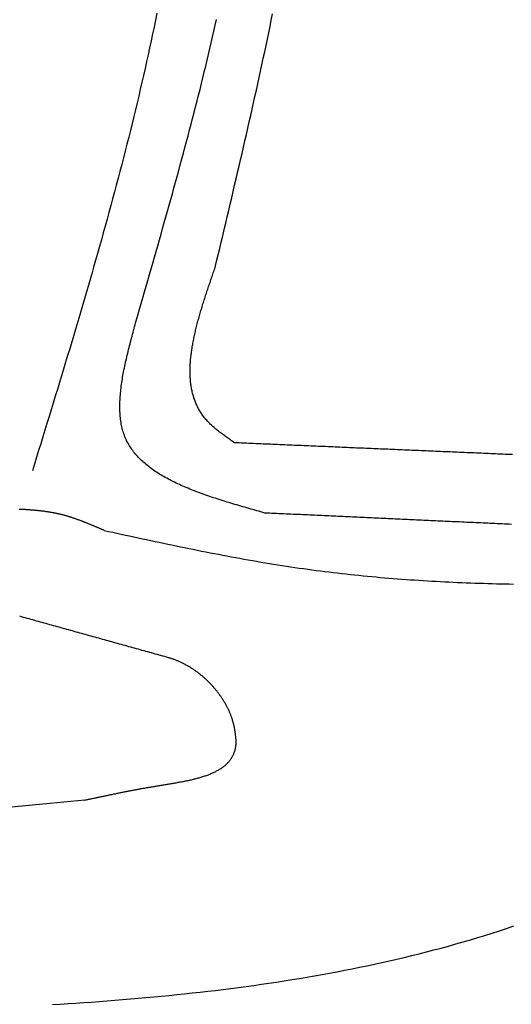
# Model space of a CAD drawing. Extents: x 715 to 7297, y -133 to 6110.
# Tile 60 of 93: x 5244 to 5471, y 916 to 1372. Entities that reach past the tile are written whole.
import ezdxf

# ---------------------------------------------------------------- set-up
doc = ezdxf.new("R2010")
doc.units = 0
doc.layers.add('CAR', color=10, linetype='CONTINUOUS')

msp = doc.modelspace()

# ---------------------------------------------------------------- linework, layer by layer
at = {"layer": 'CAR'}
for points in [[(5307.74, 1374.52, 0), (5307.09, 1371.32, 0), (5306.43, 1368.13, 0), (5305.76, 1364.93, 0), (5305.09, 1361.74, 0), (5304.4, 1358.55, 0), (5303.7, 1355.36, 0), (5303, 1352.17, 0), (5302.29, 1348.99, 0), (5301.57, 1345.8, 0), (5300.84, 1342.62, 0), (5300.1, 1339.44, 0), (5299.35, 1336.26, 0), (5298.6, 1333.08, 0), (5297.84, 1329.9, 0), (5297.07, 1326.73, 0), (5296.3, 1323.55, 0), (5295.51, 1320.38, 0), (5294.72, 1317.21, 0), (5293.92, 1314.04, 0), (5293.12, 1310.87, 0), (5292.31, 1307.7, 0), (5291.49, 1304.54, 0), (5290.67, 1301.37, 0), (5289.84, 1298.21, 0), (5289, 1295.05, 0), (5288.16, 1291.89, 0), (5287.31, 1288.73, 0), (5286.46, 1285.57, 0), (5285.6, 1282.41, 0), (5284.74, 1279.25, 0), (5283.87, 1276.1, 0), (5282.99, 1272.94, 0), (5282.11, 1269.79, 0), (5281.23, 1266.63, 0), (5280.34, 1263.48, 0), (5279.44, 1260.33, 0), (5278.55, 1257.18, 0), (5277.64, 1254.03, 0), (5276.74, 1250.88, 0), (5275.83, 1247.74, 0), (5274.91, 1244.59, 0), (5273.99, 1241.44, 0), (5273.07, 1238.3, 0), (5272.15, 1235.15, 0), (5271.22, 1232.01, 0), (5270.29, 1228.86, 0), (5269.35, 1225.72, 0), (5268.41, 1222.58, 0), (5267.47, 1219.43, 0), (5266.53, 1216.29, 0), (5265.59, 1213.15, 0), (5264.64, 1210.01, 0), (5263.69, 1206.87, 0), (5262.74, 1203.73, 0), (5261.79, 1200.59, 0), (5260.83, 1197.45, 0), (5259.87, 1194.31, 0), (5258.92, 1191.17, 0), (5257.96, 1188.04, 0), (5257, 1184.9, 0), (5256.03, 1181.76, 0), (5255.07, 1178.62, 0), (5254.11, 1175.48, 0), (5253.15, 1172.35, 0), (5252.18, 1169.21, 0), (5251.22, 1166.07, 0), (5250.25, 1162.93, 0)], [(5298.17, 1232.29, 0), (5298.94, 1234.96, 0), (5299.71, 1237.63, 0), (5300.48, 1240.3, 0), (5301.25, 1242.98, 0), (5302.02, 1245.65, 0), (5302.79, 1248.32, 0), (5303.56, 1250.99, 0), (5304.32, 1253.66, 0), (5305.09, 1256.33, 0), (5305.85, 1259, 0), (5306.62, 1261.68, 0), (5307.38, 1264.35, 0), (5308.14, 1267.02, 0), (5308.9, 1269.69, 0), (5309.65, 1272.37, 0), (5310.41, 1275.04, 0), (5311.16, 1277.71, 0), (5311.91, 1280.39, 0), (5312.66, 1283.06, 0), (5313.41, 1285.74, 0), (5314.15, 1288.41, 0), (5314.9, 1291.09, 0), (5315.63, 1293.76, 0), (5316.37, 1296.44, 0), (5317.1, 1299.11, 0), (5317.83, 1301.79, 0), (5318.56, 1304.47, 0), (5319.28, 1307.15, 0), (5320, 1309.83, 0), (5320.72, 1312.51, 0), (5321.43, 1315.19, 0), (5322.14, 1317.87, 0), (5322.85, 1320.55, 0), (5323.55, 1323.23, 0), (5324.25, 1325.91, 0), (5324.94, 1328.6, 0), (5325.63, 1331.28, 0), (5326.31, 1333.97, 0), (5326.99, 1336.65, 0), (5327.67, 1339.34, 0), (5328.34, 1342.03, 0), (5329, 1344.71, 0), (5329.66, 1347.4, 0), (5330.31, 1350.09, 0), (5330.96, 1352.78, 0), (5331.61, 1355.48, 0), (5332.24, 1358.17, 0), (5332.88, 1360.86, 0), (5333.5, 1363.56, 0), (5334.12, 1366.25, 0), (5334.74, 1368.95, 0), (5335.34, 1371.65, 0)], [(5334.66, 1257.02, 0), (5335.35, 1259.94, 0), (5336.05, 1262.87, 0), (5336.75, 1265.8, 0), (5337.44, 1268.72, 0), (5338.14, 1271.65, 0), (5338.83, 1274.57, 0), (5339.53, 1277.5, 0), (5340.22, 1280.43, 0), (5340.91, 1283.35, 0), (5341.6, 1286.28, 0), (5342.29, 1289.21, 0), (5342.98, 1292.13, 0), (5343.67, 1295.06, 0), (5344.35, 1297.99, 0), (5345.04, 1300.91, 0), (5345.72, 1303.84, 0), (5346.4, 1306.77, 0), (5347.07, 1309.7, 0), (5347.75, 1312.63, 0), (5348.42, 1315.56, 0), (5349.09, 1318.49, 0), (5349.76, 1321.42, 0), (5350.43, 1324.35, 0), (5351.09, 1327.28, 0), (5351.75, 1330.21, 0), (5352.4, 1333.14, 0), (5353.06, 1336.07, 0), (5353.71, 1339.01, 0), (5354.35, 1341.94, 0), (5355, 1344.87, 0), (5355.63, 1347.81, 0), (5356.27, 1350.74, 0), (5356.9, 1353.68, 0), (5357.53, 1356.62, 0), (5358.15, 1359.55, 0), (5358.77, 1362.49, 0), (5359.38, 1365.43, 0), (5359.99, 1368.37, 0), (5360.6, 1371.31, 0), (5361.2, 1374.25, 0)], [(5343.58, 1175.92, 0), (5343.11, 1176.25, 0), (5342.64, 1176.58, 0), (5342.17, 1176.9, 0), (5341.7, 1177.23, 0), (5341.24, 1177.56, 0), (5340.77, 1177.89, 0), (5340.31, 1178.22, 0), (5339.84, 1178.55, 0), (5339.38, 1178.88, 0), (5338.93, 1179.22, 0), (5338.47, 1179.55, 0), (5338.02, 1179.89, 0), (5337.57, 1180.22, 0), (5337.13, 1180.56, 0), (5336.69, 1180.9, 0), (5336.25, 1181.24, 0), (5335.82, 1181.59, 0), (5335.4, 1181.94, 0), (5334.98, 1182.28, 0), (5334.56, 1182.64, 0), (5334.15, 1182.99, 0), (5333.75, 1183.35, 0), (5333.35, 1183.71, 0), (5332.96, 1184.07, 0), (5332.57, 1184.43, 0), (5332.19, 1184.8, 0), (5331.82, 1185.17, 0), (5331.46, 1185.55, 0), (5331.11, 1185.93, 0), (5330.76, 1186.31, 0), (5330.42, 1186.69, 0), (5330.1, 1187.08, 0), (5329.77, 1187.48, 0), (5329.46, 1187.87, 0), (5329.16, 1188.27, 0), (5328.86, 1188.68, 0), (5328.58, 1189.09, 0), (5328.3, 1189.5, 0), (5328.03, 1189.91, 0), (5327.76, 1190.33, 0), (5327.51, 1190.76, 0), (5327.26, 1191.18, 0), (5327.02, 1191.61, 0), (5326.79, 1192.04, 0), (5326.57, 1192.48, 0), (5326.35, 1192.92, 0), (5326.14, 1193.36, 0), (5325.94, 1193.81, 0), (5325.75, 1194.26, 0), (5325.56, 1194.71, 0), (5325.39, 1195.17, 0), (5325.21, 1195.63, 0), (5325.05, 1196.09, 0), (5324.89, 1196.55, 0), (5324.74, 1197.02, 0), (5324.6, 1197.49, 0), (5324.46, 1197.97, 0), (5324.33, 1198.45, 0), (5324.21, 1198.93, 0), (5324.1, 1199.41, 0), (5323.99, 1199.9, 0), (5323.88, 1200.39, 0), (5323.79, 1200.88, 0), (5323.7, 1201.37, 0), (5323.62, 1201.87, 0), (5323.54, 1202.37, 0), (5323.47, 1202.88, 0), (5323.4, 1203.38, 0), (5323.34, 1203.89, 0), (5323.29, 1204.4, 0), (5323.25, 1204.92, 0), (5323.21, 1205.44, 0), (5323.17, 1205.95, 0), (5323.14, 1206.48, 0), (5323.12, 1207, 0), (5323.1, 1207.53, 0), (5323.09, 1208.06, 0), (5323.08, 1208.59, 0), (5323.08, 1209.12, 0), (5323.09, 1209.66, 0), (5323.09, 1210.2, 0), (5323.11, 1210.74, 0), (5323.13, 1211.28, 0), (5323.15, 1211.83, 0), (5323.18, 1212.38, 0), (5323.22, 1212.93, 0), (5323.26, 1213.48, 0), (5323.3, 1214.04, 0), (5323.35, 1214.59, 0), (5323.41, 1215.15, 0), (5323.47, 1215.71, 0), (5323.53, 1216.28, 0), (5323.6, 1216.84, 0), (5323.67, 1217.41, 0), (5323.75, 1217.98, 0), (5323.83, 1218.55, 0), (5323.91, 1219.12, 0), (5324, 1219.69, 0), (5324.1, 1220.27, 0), (5324.19, 1220.85, 0), (5324.3, 1221.43, 0), (5324.4, 1222.01, 0), (5324.51, 1222.59, 0), (5324.62, 1223.18, 0), (5324.74, 1223.76, 0), (5324.86, 1224.35, 0), (5324.98, 1224.94, 0), (5325.11, 1225.53, 0), (5325.24, 1226.12, 0), (5325.38, 1226.72, 0), (5325.51, 1227.31, 0), (5325.65, 1227.91, 0), (5325.8, 1228.51, 0), (5325.94, 1229.11, 0), (5326.09, 1229.71, 0), (5326.25, 1230.31, 0), (5326.4, 1230.91, 0), (5326.56, 1231.52, 0), (5326.72, 1232.12, 0), (5326.89, 1232.73, 0), (5327.05, 1233.34, 0), (5327.22, 1233.95, 0), (5327.39, 1234.56, 0), (5327.57, 1235.17, 0), (5327.74, 1235.78, 0), (5327.92, 1236.4, 0), (5328.1, 1237.01, 0), (5328.29, 1237.63, 0), (5328.47, 1238.24, 0), (5328.66, 1238.86, 0), (5328.85, 1239.48, 0), (5329.04, 1240.1, 0), (5329.23, 1240.72, 0), (5329.43, 1241.34, 0), (5329.62, 1241.96, 0), (5329.82, 1242.58, 0), (5330.02, 1243.21, 0), (5330.22, 1243.83, 0), (5330.42, 1244.45, 0), (5330.62, 1245.08, 0), (5330.83, 1245.7, 0), (5331.04, 1246.33, 0), (5331.24, 1246.95, 0), (5331.45, 1247.58, 0), (5331.66, 1248.21, 0), (5331.87, 1248.84, 0), (5332.08, 1249.46, 0), (5332.29, 1250.09, 0), (5332.51, 1250.72, 0), (5332.72, 1251.35, 0), (5332.93, 1251.98, 0), (5333.15, 1252.61, 0), (5333.36, 1253.24, 0), (5333.58, 1253.87, 0), (5333.79, 1254.5, 0), (5334.01, 1255.13, 0), (5334.22, 1255.76, 0), (5334.44, 1256.39, 0), (5334.66, 1257.02, 0)], [(5357.57, 1143.45, 0), (5356.64, 1143.71, 0), (5355.71, 1143.97, 0), (5354.78, 1144.23, 0), (5353.86, 1144.5, 0), (5352.93, 1144.76, 0), (5352, 1145.03, 0), (5351.08, 1145.29, 0), (5350.15, 1145.56, 0), (5349.23, 1145.82, 0), (5348.31, 1146.09, 0), (5347.39, 1146.36, 0), (5346.47, 1146.62, 0), (5345.55, 1146.89, 0), (5344.64, 1147.16, 0), (5343.73, 1147.44, 0), (5342.82, 1147.71, 0), (5341.91, 1147.98, 0), (5341.01, 1148.26, 0), (5340.11, 1148.54, 0), (5339.21, 1148.82, 0), (5338.31, 1149.1, 0), (5337.42, 1149.38, 0), (5336.53, 1149.66, 0), (5335.65, 1149.95, 0), (5334.77, 1150.24, 0), (5333.89, 1150.53, 0), (5333.02, 1150.82, 0), (5332.15, 1151.12, 0), (5331.29, 1151.41, 0), (5330.43, 1151.71, 0), (5329.58, 1152.02, 0), (5328.73, 1152.32, 0), (5327.88, 1152.63, 0), (5327.04, 1152.94, 0), (5326.21, 1153.26, 0), (5325.38, 1153.57, 0), (5324.56, 1153.89, 0), (5323.75, 1154.22, 0), (5322.94, 1154.54, 0), (5322.13, 1154.87, 0), (5321.34, 1155.2, 0), (5320.55, 1155.54, 0), (5319.76, 1155.88, 0), (5318.99, 1156.22, 0), (5318.22, 1156.57, 0), (5317.45, 1156.92, 0), (5316.7, 1157.28, 0), (5315.95, 1157.64, 0), (5315.21, 1158, 0), (5314.48, 1158.37, 0), (5313.76, 1158.74, 0), (5313.04, 1159.12, 0), (5312.33, 1159.5, 0), (5311.63, 1159.88, 0), (5310.94, 1160.27, 0), (5310.26, 1160.67, 0), (5309.59, 1161.07, 0), (5308.93, 1161.47, 0), (5308.27, 1161.88, 0), (5307.63, 1162.3, 0), (5306.99, 1162.72, 0), (5306.37, 1163.14, 0), (5305.75, 1163.57, 0), (5305.15, 1164.01, 0), (5304.56, 1164.45, 0), (5303.97, 1164.89, 0), (5303.4, 1165.35, 0), (5302.84, 1165.81, 0), (5302.28, 1166.27, 0), (5301.74, 1166.74, 0), (5301.21, 1167.21, 0), (5300.7, 1167.7, 0), (5300.19, 1168.18, 0), (5299.7, 1168.68, 0), (5299.21, 1169.18, 0), (5298.74, 1169.69, 0), (5298.28, 1170.2, 0), (5297.84, 1170.72, 0), (5297.4, 1171.25, 0), (5296.98, 1171.78, 0), (5296.57, 1172.32, 0), (5296.18, 1172.87, 0), (5295.8, 1173.42, 0), (5295.43, 1173.98, 0), (5295.07, 1174.55, 0), (5294.73, 1175.13, 0), (5294.41, 1175.71, 0), (5294.09, 1176.3, 0), (5293.79, 1176.9, 0), (5293.51, 1177.51, 0), (5293.24, 1178.12, 0), (5292.98, 1178.74, 0), (5292.74, 1179.37, 0), (5292.51, 1180.01, 0), (5292.3, 1180.65, 0), (5292.1, 1181.3, 0), (5291.92, 1181.96, 0), (5291.74, 1182.63, 0), (5291.59, 1183.3, 0), (5291.44, 1183.98, 0), (5291.31, 1184.67, 0), (5291.19, 1185.37, 0), (5291.08, 1186.07, 0), (5290.99, 1186.77, 0), (5290.9, 1187.49, 0), (5290.83, 1188.21, 0), (5290.77, 1188.93, 0), (5290.72, 1189.66, 0), (5290.69, 1190.4, 0), (5290.66, 1191.15, 0), (5290.64, 1191.9, 0), (5290.64, 1192.65, 0), (5290.64, 1193.41, 0), (5290.66, 1194.18, 0), (5290.68, 1194.95, 0), (5290.72, 1195.73, 0), (5290.76, 1196.51, 0), (5290.81, 1197.29, 0), (5290.88, 1198.08, 0), (5290.95, 1198.88, 0), (5291.03, 1199.68, 0), (5291.11, 1200.48, 0), (5291.21, 1201.29, 0), (5291.31, 1202.11, 0), (5291.42, 1202.92, 0), (5291.54, 1203.74, 0), (5291.67, 1204.57, 0), (5291.8, 1205.4, 0), (5291.94, 1206.23, 0), (5292.08, 1207.06, 0), (5292.24, 1207.9, 0), (5292.39, 1208.75, 0), (5292.56, 1209.59, 0), (5292.73, 1210.44, 0), (5292.9, 1211.29, 0), (5293.08, 1212.14, 0), (5293.27, 1213, 0), (5293.46, 1213.86, 0), (5293.65, 1214.72, 0), (5293.85, 1215.59, 0), (5294.06, 1216.45, 0), (5294.26, 1217.32, 0), (5294.47, 1218.19, 0), (5294.69, 1219.06, 0), (5294.91, 1219.94, 0), (5295.13, 1220.81, 0), (5295.35, 1221.69, 0), (5295.58, 1222.57, 0), (5295.8, 1223.45, 0), (5296.04, 1224.33, 0), (5296.27, 1225.21, 0), (5296.5, 1226.09, 0), (5296.74, 1226.98, 0), (5296.98, 1227.86, 0), (5297.21, 1228.75, 0), (5297.45, 1229.63, 0), (5297.69, 1230.52, 0), (5297.93, 1231.41, 0), (5298.17, 1232.29, 0)], [(5471.91, 1170.44, 0), (5470.8, 1170.49, 0), (5469.69, 1170.54, 0), (5468.59, 1170.58, 0), (5467.48, 1170.63, 0), (5466.37, 1170.68, 0), (5465.27, 1170.73, 0), (5464.16, 1170.77, 0), (5463.06, 1170.82, 0), (5461.95, 1170.87, 0), (5460.84, 1170.91, 0), (5459.74, 1170.96, 0), (5458.63, 1171.01, 0), (5457.52, 1171.06, 0), (5456.42, 1171.1, 0), (5455.31, 1171.15, 0), (5454.21, 1171.2, 0), (5453.1, 1171.25, 0), (5451.99, 1171.29, 0), (5450.89, 1171.34, 0), (5449.78, 1171.39, 0), (5448.67, 1171.43, 0), (5447.57, 1171.48, 0), (5446.46, 1171.53, 0), (5445.36, 1171.58, 0), (5444.25, 1171.62, 0), (5443.14, 1171.67, 0), (5442.04, 1171.72, 0), (5440.93, 1171.76, 0), (5439.82, 1171.81, 0), (5438.72, 1171.86, 0), (5437.61, 1171.91, 0), (5436.51, 1171.95, 0), (5435.4, 1172, 0), (5434.29, 1172.05, 0), (5433.19, 1172.1, 0), (5432.08, 1172.14, 0), (5430.97, 1172.19, 0), (5429.87, 1172.24, 0), (5428.76, 1172.28, 0), (5427.66, 1172.33, 0), (5426.55, 1172.38, 0), (5425.44, 1172.43, 0), (5424.34, 1172.47, 0), (5423.23, 1172.52, 0), (5422.12, 1172.57, 0), (5421.02, 1172.61, 0), (5419.91, 1172.66, 0), (5418.81, 1172.71, 0), (5417.7, 1172.76, 0), (5416.59, 1172.8, 0), (5415.49, 1172.85, 0), (5414.38, 1172.9, 0), (5413.27, 1172.95, 0), (5412.17, 1172.99, 0), (5411.06, 1173.04, 0), (5409.95, 1173.09, 0), (5408.85, 1173.13, 0), (5407.74, 1173.18, 0), (5406.64, 1173.23, 0), (5405.53, 1173.28, 0), (5404.42, 1173.32, 0), (5403.32, 1173.37, 0), (5402.21, 1173.42, 0), (5401.1, 1173.46, 0), (5400, 1173.51, 0), (5398.89, 1173.56, 0), (5397.79, 1173.61, 0), (5396.68, 1173.65, 0), (5395.57, 1173.7, 0), (5394.47, 1173.75, 0), (5393.36, 1173.8, 0), (5392.25, 1173.84, 0), (5391.15, 1173.89, 0), (5390.04, 1173.94, 0), (5388.94, 1173.98, 0), (5387.83, 1174.03, 0), (5386.72, 1174.08, 0), (5385.62, 1174.13, 0), (5384.51, 1174.17, 0), (5383.4, 1174.22, 0), (5382.3, 1174.27, 0), (5381.19, 1174.31, 0), (5380.09, 1174.36, 0), (5378.98, 1174.41, 0), (5377.87, 1174.46, 0), (5376.77, 1174.5, 0), (5375.66, 1174.55, 0), (5374.55, 1174.6, 0), (5373.45, 1174.65, 0), (5372.34, 1174.69, 0), (5371.24, 1174.74, 0), (5370.13, 1174.79, 0), (5369.02, 1174.83, 0), (5367.92, 1174.88, 0), (5366.81, 1174.93, 0), (5365.7, 1174.98, 0), (5364.6, 1175.02, 0), (5363.49, 1175.07, 0), (5362.39, 1175.12, 0), (5361.28, 1175.16, 0), (5360.17, 1175.21, 0), (5359.07, 1175.26, 0), (5357.96, 1175.31, 0), (5356.85, 1175.35, 0), (5355.75, 1175.4, 0), (5354.64, 1175.45, 0), (5353.54, 1175.5, 0), (5352.43, 1175.54, 0), (5351.32, 1175.59, 0), (5350.22, 1175.64, 0), (5349.11, 1175.68, 0), (5348, 1175.73, 0), (5346.9, 1175.78, 0), (5345.79, 1175.83, 0), (5344.69, 1175.87, 0), (5343.58, 1175.92, 0)], [(5283.46, 1135.36, 0), (5283.19, 1135.48, 0), (5282.92, 1135.6, 0), (5282.65, 1135.72, 0), (5282.38, 1135.83, 0), (5282.11, 1135.95, 0), (5281.84, 1136.07, 0), (5281.57, 1136.18, 0), (5281.3, 1136.3, 0), (5281.03, 1136.42, 0), (5280.76, 1136.53, 0), (5280.49, 1136.65, 0), (5280.22, 1136.77, 0), (5279.95, 1136.88, 0), (5279.68, 1137, 0), (5279.41, 1137.11, 0), (5279.14, 1137.23, 0), (5278.87, 1137.34, 0), (5278.6, 1137.46, 0), (5278.33, 1137.57, 0), (5278.06, 1137.69, 0), (5277.79, 1137.8, 0), (5277.52, 1137.91, 0), (5277.24, 1138.02, 0), (5276.97, 1138.14, 0), (5276.7, 1138.25, 0), (5276.43, 1138.36, 0), (5276.16, 1138.47, 0), (5275.89, 1138.58, 0), (5275.62, 1138.69, 0), (5275.34, 1138.8, 0), (5275.07, 1138.91, 0), (5274.8, 1139.02, 0), (5274.53, 1139.13, 0), (5274.26, 1139.23, 0), (5273.98, 1139.34, 0), (5273.71, 1139.45, 0), (5273.44, 1139.55, 0), (5273.17, 1139.66, 0), (5272.89, 1139.76, 0), (5272.62, 1139.86, 0), (5272.35, 1139.97, 0), (5272.07, 1140.07, 0), (5271.8, 1140.17, 0), (5271.53, 1140.27, 0), (5271.25, 1140.37, 0), (5270.98, 1140.47, 0), (5270.7, 1140.56, 0), (5270.43, 1140.66, 0), (5270.15, 1140.76, 0), (5269.88, 1140.85, 0), (5269.6, 1140.95, 0), (5269.33, 1141.04, 0), (5269.05, 1141.13, 0), (5268.78, 1141.22, 0), (5268.5, 1141.31, 0), (5268.22, 1141.4, 0), (5267.95, 1141.49, 0), (5267.67, 1141.58, 0), (5267.39, 1141.67, 0), (5267.12, 1141.75, 0), (5266.84, 1141.84, 0), (5266.56, 1141.92, 0), (5266.28, 1142, 0), (5266.01, 1142.08, 0), (5265.73, 1142.16, 0), (5265.45, 1142.24, 0), (5265.17, 1142.32, 0), (5264.89, 1142.4, 0), (5264.61, 1142.47, 0), (5264.33, 1142.55, 0), (5264.05, 1142.62, 0), (5263.77, 1142.69, 0), (5263.49, 1142.76, 0), (5263.21, 1142.83, 0), (5262.93, 1142.9, 0), (5262.64, 1142.96, 0), (5262.36, 1143.03, 0), (5262.08, 1143.09, 0), (5261.8, 1143.15, 0), (5261.51, 1143.21, 0), (5261.23, 1143.27, 0), (5260.95, 1143.33, 0), (5260.66, 1143.39, 0), (5260.38, 1143.44, 0), (5260.09, 1143.5, 0), (5259.81, 1143.55, 0), (5259.53, 1143.61, 0), (5259.24, 1143.66, 0), (5258.95, 1143.71, 0), (5258.67, 1143.76, 0), (5258.38, 1143.8, 0), (5258.1, 1143.85, 0), (5257.81, 1143.9, 0), (5257.52, 1143.94, 0), (5257.24, 1143.99, 0), (5256.95, 1144.03, 0), (5256.66, 1144.07, 0), (5256.38, 1144.11, 0), (5256.09, 1144.15, 0), (5255.8, 1144.19, 0), (5255.51, 1144.23, 0), (5255.22, 1144.27, 0), (5254.93, 1144.3, 0), (5254.65, 1144.34, 0), (5254.36, 1144.37, 0), (5254.07, 1144.41, 0), (5253.78, 1144.44, 0), (5253.49, 1144.47, 0), (5253.2, 1144.5, 0), (5252.91, 1144.53, 0), (5252.62, 1144.56, 0), (5252.33, 1144.59, 0), (5252.04, 1144.62, 0), (5251.75, 1144.65, 0), (5251.46, 1144.67, 0), (5251.16, 1144.7, 0), (5250.87, 1144.72, 0), (5250.58, 1144.75, 0), (5250.29, 1144.77, 0), (5250, 1144.8, 0), (5249.71, 1144.82, 0), (5249.41, 1144.84, 0), (5249.12, 1144.86, 0), (5248.83, 1144.88, 0), (5248.54, 1144.9, 0), (5248.25, 1144.92, 0), (5247.95, 1144.94, 0), (5247.66, 1144.96, 0), (5247.37, 1144.98, 0), (5247.08, 1145, 0), (5246.78, 1145.01, 0), (5246.49, 1145.03, 0), (5246.2, 1145.05, 0), (5245.9, 1145.06, 0), (5245.61, 1145.08, 0), (5245.32, 1145.1, 0), (5245.02, 1145.11, 0), (5244.73, 1145.13, 0), (5244.43, 1145.14, 0), (5244.14, 1145.15, 0)], [(5471.51, 1138.18, 0), (5470.42, 1138.23, 0), (5469.32, 1138.28, 0), (5468.23, 1138.33, 0), (5467.13, 1138.39, 0), (5466.04, 1138.44, 0), (5464.94, 1138.49, 0), (5463.84, 1138.54, 0), (5462.75, 1138.59, 0), (5461.65, 1138.64, 0), (5460.56, 1138.69, 0), (5459.46, 1138.74, 0), (5458.37, 1138.79, 0), (5457.27, 1138.84, 0), (5456.17, 1138.89, 0), (5455.08, 1138.94, 0), (5453.98, 1138.99, 0), (5452.89, 1139.04, 0), (5451.79, 1139.09, 0), (5450.7, 1139.14, 0), (5449.6, 1139.19, 0), (5448.51, 1139.25, 0), (5447.41, 1139.3, 0), (5446.31, 1139.35, 0), (5445.22, 1139.4, 0), (5444.12, 1139.45, 0), (5443.03, 1139.5, 0), (5441.93, 1139.55, 0), (5440.84, 1139.6, 0), (5439.74, 1139.65, 0), (5438.65, 1139.7, 0), (5437.55, 1139.75, 0), (5436.45, 1139.8, 0), (5435.36, 1139.85, 0), (5434.26, 1139.9, 0), (5433.17, 1139.95, 0), (5432.07, 1140, 0), (5430.98, 1140.06, 0), (5429.88, 1140.11, 0), (5428.78, 1140.16, 0), (5427.69, 1140.21, 0), (5426.59, 1140.26, 0), (5425.5, 1140.31, 0), (5424.4, 1140.36, 0), (5423.31, 1140.41, 0), (5422.21, 1140.46, 0), (5421.12, 1140.51, 0), (5420.02, 1140.56, 0), (5418.92, 1140.61, 0), (5417.83, 1140.66, 0), (5416.73, 1140.71, 0), (5415.64, 1140.76, 0), (5414.54, 1140.81, 0), (5413.45, 1140.86, 0), (5412.35, 1140.92, 0), (5411.25, 1140.97, 0), (5410.16, 1141.02, 0), (5409.06, 1141.07, 0), (5407.97, 1141.12, 0), (5406.87, 1141.17, 0), (5405.78, 1141.22, 0), (5404.68, 1141.27, 0), (5403.59, 1141.32, 0), (5402.49, 1141.37, 0), (5401.39, 1141.42, 0), (5400.3, 1141.47, 0), (5399.2, 1141.52, 0), (5398.11, 1141.57, 0), (5397.01, 1141.62, 0), (5395.92, 1141.67, 0), (5394.82, 1141.73, 0), (5393.73, 1141.78, 0), (5392.63, 1141.83, 0), (5391.53, 1141.88, 0), (5390.44, 1141.93, 0), (5389.34, 1141.98, 0), (5388.25, 1142.03, 0), (5387.15, 1142.08, 0), (5386.06, 1142.13, 0), (5384.96, 1142.18, 0), (5383.86, 1142.23, 0), (5382.77, 1142.28, 0), (5381.67, 1142.33, 0), (5380.58, 1142.38, 0), (5379.48, 1142.43, 0), (5378.39, 1142.48, 0), (5377.29, 1142.54, 0), (5376.2, 1142.59, 0), (5375.1, 1142.64, 0), (5374, 1142.69, 0), (5372.91, 1142.74, 0), (5371.81, 1142.79, 0), (5370.72, 1142.84, 0), (5369.62, 1142.89, 0), (5368.53, 1142.94, 0), (5367.43, 1142.99, 0), (5366.34, 1143.04, 0), (5365.24, 1143.09, 0), (5364.14, 1143.14, 0), (5363.05, 1143.19, 0), (5361.95, 1143.24, 0), (5360.86, 1143.29, 0), (5359.76, 1143.34, 0), (5358.67, 1143.4, 0), (5357.57, 1143.45, 0)], [(5283.46, 1135.36, 0), (5285.41, 1134.94, 0), (5287.36, 1134.52, 0), (5289.32, 1134.09, 0), (5291.27, 1133.67, 0), (5293.22, 1133.25, 0), (5295.17, 1132.83, 0), (5297.12, 1132.41, 0), (5299.07, 1131.99, 0), (5301.03, 1131.57, 0), (5302.98, 1131.15, 0), (5304.93, 1130.73, 0), (5306.88, 1130.32, 0), (5308.84, 1129.9, 0), (5310.79, 1129.49, 0), (5312.74, 1129.08, 0), (5314.7, 1128.67, 0), (5316.65, 1128.27, 0), (5318.6, 1127.86, 0), (5320.56, 1127.46, 0), (5322.51, 1127.06, 0), (5324.47, 1126.67, 0), (5326.42, 1126.27, 0), (5328.38, 1125.88, 0), (5330.33, 1125.5, 0), (5332.29, 1125.11, 0), (5334.24, 1124.73, 0), (5336.2, 1124.35, 0), (5338.16, 1123.98, 0), (5340.11, 1123.61, 0), (5342.07, 1123.24, 0), (5344.03, 1122.88, 0), (5345.99, 1122.52, 0), (5347.95, 1122.17, 0), (5349.91, 1121.82, 0), (5351.87, 1121.48, 0), (5353.83, 1121.14, 0), (5355.79, 1120.8, 0), (5357.75, 1120.47, 0), (5359.71, 1120.14, 0), (5361.68, 1119.82, 0), (5363.64, 1119.51, 0), (5365.6, 1119.2, 0), (5367.57, 1118.9, 0), (5369.53, 1118.6, 0), (5371.5, 1118.3, 0), (5373.46, 1118.02, 0), (5375.43, 1117.74, 0), (5377.4, 1117.46, 0), (5379.36, 1117.19, 0), (5381.33, 1116.93, 0), (5383.3, 1116.68, 0), (5385.27, 1116.43, 0), (5387.24, 1116.18, 0), (5389.21, 1115.95, 0), (5391.19, 1115.72, 0), (5393.16, 1115.49, 0), (5395.13, 1115.27, 0), (5397.11, 1115.05, 0), (5399.08, 1114.85, 0), (5401.06, 1114.64, 0), (5403.03, 1114.45, 0), (5405.01, 1114.25, 0), (5406.98, 1114.07, 0), (5408.96, 1113.89, 0), (5410.94, 1113.71, 0), (5412.92, 1113.54, 0), (5414.9, 1113.38, 0), (5416.87, 1113.22, 0), (5418.85, 1113.06, 0), (5420.84, 1112.91, 0), (5422.82, 1112.77, 0), (5424.8, 1112.63, 0), (5426.78, 1112.49, 0), (5428.76, 1112.36, 0), (5430.75, 1112.24, 0), (5432.73, 1112.12, 0), (5434.71, 1112, 0), (5436.7, 1111.89, 0), (5438.68, 1111.78, 0), (5440.67, 1111.68, 0), (5442.65, 1111.58, 0), (5444.64, 1111.49, 0), (5446.63, 1111.4, 0), (5448.61, 1111.31, 0), (5450.6, 1111.23, 0), (5452.59, 1111.16, 0), (5454.58, 1111.08, 0), (5456.57, 1111.02, 0), (5458.56, 1110.95, 0), (5460.55, 1110.89, 0), (5462.54, 1110.84, 0), (5464.53, 1110.78, 0), (5466.52, 1110.73, 0), (5468.51, 1110.69, 0), (5470.5, 1110.65, 0), (5472.5, 1110.61, 0)], [(5313.12, 1076.57, 0), (5312.25, 1076.81, 0), (5311.38, 1077.05, 0), (5310.51, 1077.29, 0), (5309.64, 1077.54, 0), (5308.77, 1077.78, 0), (5307.9, 1078.02, 0), (5307.03, 1078.26, 0), (5306.16, 1078.51, 0), (5305.29, 1078.75, 0), (5304.42, 1078.99, 0), (5303.55, 1079.23, 0), (5302.68, 1079.47, 0), (5301.81, 1079.72, 0), (5300.94, 1079.96, 0), (5300.07, 1080.2, 0), (5299.2, 1080.44, 0), (5298.33, 1080.68, 0), (5297.46, 1080.93, 0), (5296.59, 1081.17, 0), (5295.72, 1081.41, 0), (5294.85, 1081.65, 0), (5293.98, 1081.89, 0), (5293.11, 1082.14, 0), (5292.24, 1082.38, 0), (5291.37, 1082.62, 0), (5290.5, 1082.86, 0), (5289.63, 1083.1, 0), (5288.76, 1083.35, 0), (5287.89, 1083.59, 0), (5287.02, 1083.83, 0), (5286.15, 1084.07, 0), (5285.28, 1084.32, 0), (5284.41, 1084.56, 0), (5283.54, 1084.8, 0), (5282.67, 1085.04, 0), (5281.8, 1085.28, 0), (5280.93, 1085.53, 0), (5280.06, 1085.77, 0), (5279.19, 1086.01, 0), (5278.32, 1086.25, 0), (5277.45, 1086.49, 0), (5276.58, 1086.74, 0), (5275.71, 1086.98, 0), (5274.84, 1087.22, 0), (5273.97, 1087.46, 0), (5273.1, 1087.7, 0), (5272.23, 1087.95, 0), (5271.36, 1088.19, 0), (5270.49, 1088.43, 0), (5269.62, 1088.67, 0), (5268.75, 1088.92, 0), (5267.88, 1089.16, 0), (5267.01, 1089.4, 0), (5266.14, 1089.64, 0), (5265.27, 1089.88, 0), (5264.4, 1090.13, 0), (5263.53, 1090.37, 0), (5262.66, 1090.61, 0), (5261.79, 1090.85, 0), (5260.92, 1091.09, 0), (5260.05, 1091.34, 0), (5259.18, 1091.58, 0), (5258.31, 1091.82, 0), (5257.44, 1092.06, 0), (5256.57, 1092.3, 0), (5255.7, 1092.55, 0), (5254.83, 1092.79, 0), (5253.96, 1093.03, 0), (5253.09, 1093.27, 0), (5252.22, 1093.51, 0), (5251.35, 1093.76, 0), (5250.48, 1094, 0), (5249.61, 1094.24, 0), (5248.74, 1094.48, 0), (5247.87, 1094.73, 0), (5247, 1094.97, 0), (5246.13, 1095.21, 0), (5245.26, 1095.45, 0), (5244.39, 1095.69, 0)], [(5344.44, 1037.39, 0), (5344.41, 1037.71, 0), (5344.37, 1038.03, 0), (5344.34, 1038.35, 0), (5344.31, 1038.67, 0), (5344.28, 1038.99, 0), (5344.25, 1039.31, 0), (5344.22, 1039.64, 0), (5344.18, 1039.96, 0), (5344.15, 1040.28, 0), (5344.11, 1040.6, 0), (5344.07, 1040.92, 0), (5344.03, 1041.24, 0), (5343.99, 1041.56, 0), (5343.95, 1041.88, 0), (5343.91, 1042.2, 0), (5343.86, 1042.52, 0), (5343.81, 1042.84, 0), (5343.76, 1043.16, 0), (5343.7, 1043.48, 0), (5343.65, 1043.8, 0), (5343.59, 1044.12, 0), (5343.52, 1044.44, 0), (5343.46, 1044.75, 0), (5343.39, 1045.07, 0), (5343.31, 1045.39, 0), (5343.24, 1045.71, 0), (5343.16, 1046.02, 0), (5343.08, 1046.34, 0), (5342.99, 1046.65, 0), (5342.9, 1046.97, 0), (5342.81, 1047.28, 0), (5342.72, 1047.6, 0), (5342.62, 1047.91, 0), (5342.52, 1048.23, 0), (5342.41, 1048.54, 0), (5342.31, 1048.85, 0), (5342.2, 1049.16, 0), (5342.08, 1049.47, 0), (5341.97, 1049.78, 0), (5341.85, 1050.09, 0), (5341.73, 1050.4, 0), (5341.6, 1050.71, 0), (5341.47, 1051.02, 0), (5341.34, 1051.33, 0), (5341.21, 1051.63, 0), (5341.08, 1051.94, 0), (5340.94, 1052.24, 0), (5340.8, 1052.55, 0), (5340.65, 1052.85, 0), (5340.5, 1053.15, 0), (5340.35, 1053.45, 0), (5340.2, 1053.75, 0), (5340.05, 1054.05, 0), (5339.89, 1054.35, 0), (5339.73, 1054.65, 0), (5339.57, 1054.94, 0), (5339.4, 1055.24, 0), (5339.23, 1055.54, 0), (5339.06, 1055.83, 0), (5338.89, 1056.12, 0), (5338.72, 1056.41, 0), (5338.54, 1056.7, 0), (5338.36, 1056.99, 0), (5338.18, 1057.28, 0), (5337.99, 1057.57, 0), (5337.8, 1057.85, 0), (5337.61, 1058.14, 0), (5337.42, 1058.42, 0), (5337.23, 1058.7, 0), (5337.03, 1058.99, 0), (5336.83, 1059.26, 0), (5336.63, 1059.54, 0), (5336.43, 1059.82, 0), (5336.22, 1060.1, 0), (5336.02, 1060.37, 0), (5335.81, 1060.64, 0), (5335.6, 1060.92, 0), (5335.38, 1061.19, 0), (5335.17, 1061.45, 0), (5334.95, 1061.72, 0), (5334.73, 1061.99, 0), (5334.51, 1062.25, 0), (5334.28, 1062.52, 0), (5334.06, 1062.78, 0), (5333.83, 1063.04, 0), (5333.6, 1063.3, 0), (5333.37, 1063.55, 0), (5333.13, 1063.81, 0), (5332.9, 1064.06, 0), (5332.66, 1064.31, 0), (5332.42, 1064.56, 0), (5332.18, 1064.81, 0), (5331.94, 1065.06, 0), (5331.7, 1065.3, 0), (5331.45, 1065.55, 0), (5331.2, 1065.79, 0), (5330.95, 1066.03, 0), (5330.7, 1066.27, 0), (5330.45, 1066.5, 0), (5330.19, 1066.74, 0), (5329.94, 1066.97, 0), (5329.68, 1067.2, 0), (5329.42, 1067.43, 0), (5329.16, 1067.65, 0), (5328.9, 1067.88, 0), (5328.64, 1068.1, 0), (5328.37, 1068.32, 0), (5328.1, 1068.54, 0), (5327.84, 1068.76, 0), (5327.57, 1068.97, 0), (5327.3, 1069.19, 0), (5327.02, 1069.4, 0), (5326.75, 1069.6, 0), (5326.48, 1069.81, 0), (5326.2, 1070.01, 0), (5325.92, 1070.22, 0), (5325.65, 1070.42, 0), (5325.37, 1070.61, 0), (5325.09, 1070.81, 0), (5324.8, 1071, 0), (5324.52, 1071.19, 0), (5324.24, 1071.38, 0), (5323.95, 1071.57, 0), (5323.66, 1071.75, 0), (5323.38, 1071.93, 0), (5323.09, 1072.11, 0), (5322.8, 1072.29, 0), (5322.51, 1072.46, 0), (5322.22, 1072.64, 0), (5321.92, 1072.81, 0), (5321.63, 1072.97, 0), (5321.34, 1073.14, 0), (5321.04, 1073.3, 0), (5320.75, 1073.46, 0), (5320.45, 1073.62, 0), (5320.15, 1073.77, 0), (5319.85, 1073.92, 0), (5319.55, 1074.07, 0), (5319.25, 1074.22, 0), (5318.95, 1074.36, 0), (5318.65, 1074.5, 0), (5318.35, 1074.64, 0), (5318.04, 1074.78, 0), (5317.74, 1074.91, 0), (5317.44, 1075.04, 0), (5317.13, 1075.17, 0), (5316.83, 1075.29, 0), (5316.52, 1075.42, 0), (5316.21, 1075.54, 0), (5315.91, 1075.65, 0), (5315.6, 1075.77, 0), (5315.29, 1075.88, 0), (5314.98, 1075.98, 0), (5314.67, 1076.09, 0), (5314.37, 1076.19, 0), (5314.06, 1076.29, 0), (5313.75, 1076.39, 0), (5313.43, 1076.48, 0), (5313.12, 1076.57, 0)], [(5274.4, 1010.73, 0), (5274.76, 1010.81, 0), (5275.13, 1010.89, 0), (5275.5, 1010.97, 0), (5275.87, 1011.05, 0), (5276.24, 1011.12, 0), (5276.6, 1011.2, 0), (5276.97, 1011.28, 0), (5277.34, 1011.36, 0), (5277.71, 1011.44, 0), (5278.08, 1011.51, 0), (5278.45, 1011.59, 0), (5278.82, 1011.67, 0), (5279.19, 1011.75, 0), (5279.56, 1011.83, 0), (5279.93, 1011.91, 0), (5280.3, 1011.98, 0), (5280.67, 1012.06, 0), (5281.04, 1012.14, 0), (5281.41, 1012.22, 0), (5281.78, 1012.29, 0), (5282.16, 1012.37, 0), (5282.53, 1012.45, 0), (5282.9, 1012.53, 0), (5283.28, 1012.61, 0), (5283.65, 1012.68, 0), (5284.02, 1012.76, 0), (5284.4, 1012.84, 0), (5284.78, 1012.92, 0), (5285.15, 1013, 0), (5285.53, 1013.07, 0), (5285.91, 1013.15, 0), (5286.29, 1013.23, 0), (5286.67, 1013.31, 0), (5287.05, 1013.38, 0), (5287.43, 1013.46, 0), (5287.81, 1013.54, 0), (5288.19, 1013.62, 0), (5288.58, 1013.69, 0), (5288.96, 1013.77, 0), (5289.34, 1013.85, 0), (5289.73, 1013.93, 0), (5290.12, 1014.01, 0), (5290.51, 1014.08, 0), (5290.89, 1014.16, 0), (5291.28, 1014.24, 0), (5291.67, 1014.31, 0), (5292.07, 1014.39, 0), (5292.46, 1014.47, 0), (5292.85, 1014.55, 0), (5293.25, 1014.62, 0), (5293.64, 1014.7, 0), (5294.04, 1014.78, 0), (5294.44, 1014.86, 0), (5294.84, 1014.93, 0), (5295.24, 1015.01, 0), (5295.64, 1015.09, 0), (5296.04, 1015.16, 0), (5296.45, 1015.24, 0), (5296.85, 1015.32, 0), (5297.26, 1015.39, 0), (5297.67, 1015.47, 0), (5298.08, 1015.55, 0), (5298.49, 1015.62, 0), (5298.9, 1015.7, 0), (5299.31, 1015.78, 0), (5299.73, 1015.86, 0), (5300.14, 1015.93, 0), (5300.56, 1016.01, 0), (5300.98, 1016.08, 0), (5301.4, 1016.16, 0), (5301.82, 1016.24, 0), (5302.25, 1016.31, 0), (5302.67, 1016.39, 0), (5303.1, 1016.47, 0), (5303.53, 1016.54, 0), (5303.96, 1016.62, 0), (5304.39, 1016.69, 0), (5304.83, 1016.77, 0), (5305.26, 1016.85, 0), (5305.7, 1016.92, 0), (5306.14, 1017, 0), (5306.58, 1017.07, 0), (5307.02, 1017.15, 0), (5307.47, 1017.23, 0), (5307.91, 1017.3, 0), (5308.36, 1017.38, 0), (5308.81, 1017.45, 0), (5309.26, 1017.53, 0), (5309.72, 1017.6, 0), (5310.17, 1017.68, 0), (5310.63, 1017.75, 0), (5311.09, 1017.83, 0), (5311.55, 1017.91, 0), (5312.01, 1017.98, 0), (5312.48, 1018.06, 0), (5312.94, 1018.13, 0), (5313.41, 1018.21, 0), (5313.88, 1018.29, 0), (5314.34, 1018.37, 0), (5314.81, 1018.45, 0), (5315.28, 1018.53, 0), (5315.75, 1018.61, 0), (5316.22, 1018.69, 0), (5316.69, 1018.77, 0), (5317.16, 1018.85, 0), (5317.63, 1018.94, 0), (5318.1, 1019.02, 0), (5318.57, 1019.11, 0), (5319.04, 1019.2, 0), (5319.51, 1019.29, 0), (5319.98, 1019.38, 0), (5320.44, 1019.47, 0), (5320.91, 1019.56, 0), (5321.37, 1019.66, 0), (5321.84, 1019.75, 0), (5322.3, 1019.85, 0), (5322.76, 1019.95, 0), (5323.22, 1020.06, 0), (5323.68, 1020.16, 0), (5324.14, 1020.27, 0), (5324.59, 1020.38, 0), (5325.04, 1020.49, 0), (5325.49, 1020.6, 0), (5325.94, 1020.72, 0), (5326.39, 1020.83, 0), (5326.83, 1020.95, 0), (5327.27, 1021.08, 0), (5327.71, 1021.2, 0), (5328.15, 1021.33, 0), (5328.58, 1021.46, 0), (5329.01, 1021.6, 0), (5329.43, 1021.73, 0), (5329.85, 1021.87, 0), (5330.27, 1022.01, 0), (5330.69, 1022.16, 0), (5331.1, 1022.31, 0), (5331.51, 1022.46, 0), (5331.91, 1022.62, 0), (5332.31, 1022.78, 0), (5332.7, 1022.94, 0), (5333.09, 1023.1, 0), (5333.48, 1023.27, 0), (5333.86, 1023.45, 0), (5334.24, 1023.62, 0), (5334.61, 1023.81, 0), (5334.98, 1023.99, 0), (5335.34, 1024.18, 0), (5335.7, 1024.37, 0), (5336.05, 1024.57, 0), (5336.39, 1024.77, 0), (5336.73, 1024.97, 0), (5337.07, 1025.18, 0), (5337.4, 1025.4, 0), (5337.72, 1025.62, 0), (5338.04, 1025.84, 0), (5338.35, 1026.07, 0), (5338.65, 1026.3, 0), (5338.95, 1026.53, 0), (5339.24, 1026.78, 0), (5339.52, 1027.02, 0), (5339.8, 1027.27, 0), (5340.07, 1027.53, 0), (5340.33, 1027.79, 0), (5340.59, 1028.06, 0), (5340.84, 1028.33, 0), (5341.08, 1028.61, 0), (5341.31, 1028.89, 0), (5341.54, 1029.18, 0), (5341.76, 1029.47, 0), (5341.97, 1029.77, 0), (5342.17, 1030.07, 0), (5342.36, 1030.38, 0), (5342.55, 1030.7, 0), (5342.73, 1031.02, 0), (5342.9, 1031.35, 0), (5343.06, 1031.68, 0), (5343.21, 1032.02, 0), (5343.35, 1032.37, 0), (5343.48, 1032.72, 0), (5343.61, 1033.08, 0), (5343.72, 1033.45, 0), (5343.83, 1033.82, 0), (5343.92, 1034.19, 0), (5344.01, 1034.58, 0), (5344.08, 1034.97, 0), (5344.15, 1035.36, 0), (5344.22, 1035.76, 0), (5344.28, 1036.17, 0), (5344.33, 1036.57, 0), (5344.38, 1036.98, 0), (5344.44, 1037.39, 0)], [(5274.4, 1010.73, 0), (5258.32, 1009.15, 0), (5242.24, 1007.57, 0), (5226.16, 1005.98, 0), (5210.09, 1004.4, 0), (5194.01, 1002.82, 0), (5177.93, 1001.24, 0), (5161.85, 999.67, 0), (5145.77, 998.1, 0), (5129.7, 996.534, 0), (5113.62, 994.972, 0), (5097.54, 993.415, 0), (5081.46, 991.864, 0), (5065.38, 990.319, 0), (5049.3, 988.781, 0), (5033.22, 987.249, 0), (5017.14, 985.726, 0), (5001.06, 984.21, 0), (4984.97, 982.703, 0), (4968.89, 981.206, 0), (4952.81, 979.718, 0), (4936.73, 978.24, 0), (4920.64, 976.773, 0), (4904.56, 975.317, 0)], [(5259.5, 916.165, 0), (5263.11, 916.387, 0), (5266.72, 916.617, 0), (5270.33, 916.854, 0), (5273.94, 917.1, 0), (5277.54, 917.354, 0), (5281.15, 917.617, 0), (5284.74, 917.888, 0), (5288.34, 918.169, 0), (5291.93, 918.459, 0), (5295.52, 918.759, 0), (5299.11, 919.068, 0), (5302.69, 919.387, 0), (5306.27, 919.717, 0), (5309.85, 920.058, 0), (5313.42, 920.409, 0), (5316.99, 920.771, 0), (5320.55, 921.145, 0), (5324.11, 921.53, 0), (5327.67, 921.927, 0), (5331.23, 922.336, 0), (5334.78, 922.757, 0), (5338.32, 923.191, 0), (5341.86, 923.637, 0), (5345.4, 924.097, 0), (5348.93, 924.57, 0), (5352.46, 925.056, 0), (5355.99, 925.557, 0), (5359.51, 926.071, 0), (5363.02, 926.599, 0), (5366.53, 927.142, 0), (5370.04, 927.7, 0), (5373.54, 928.273, 0), (5377.04, 928.861, 0), (5380.53, 929.464, 0), (5384.01, 930.083, 0), (5387.49, 930.719, 0), (5390.97, 931.37, 0), (5394.44, 932.038, 0), (5397.9, 932.723, 0), (5401.36, 933.424, 0), (5404.82, 934.143, 0), (5408.26, 934.879, 0), (5411.71, 935.633, 0), (5415.14, 936.405, 0), (5418.57, 937.195, 0), (5422, 938.004, 0), (5425.42, 938.831, 0), (5428.83, 939.677, 0), (5432.24, 940.542, 0), (5435.64, 941.427, 0), (5439.03, 942.331, 0), (5442.42, 943.256, 0), (5445.8, 944.2, 0), (5449.17, 945.165, 0), (5452.54, 946.151, 0), (5455.9, 947.157, 0), (5459.25, 948.185, 0), (5462.6, 949.234, 0), (5465.94, 950.304, 0), (5469.27, 951.397, 0), (5472.6, 952.512, 0)]]:
    msp.add_polyline3d(points, dxfattribs=at)

doc.saveas('drawing.dxf')
